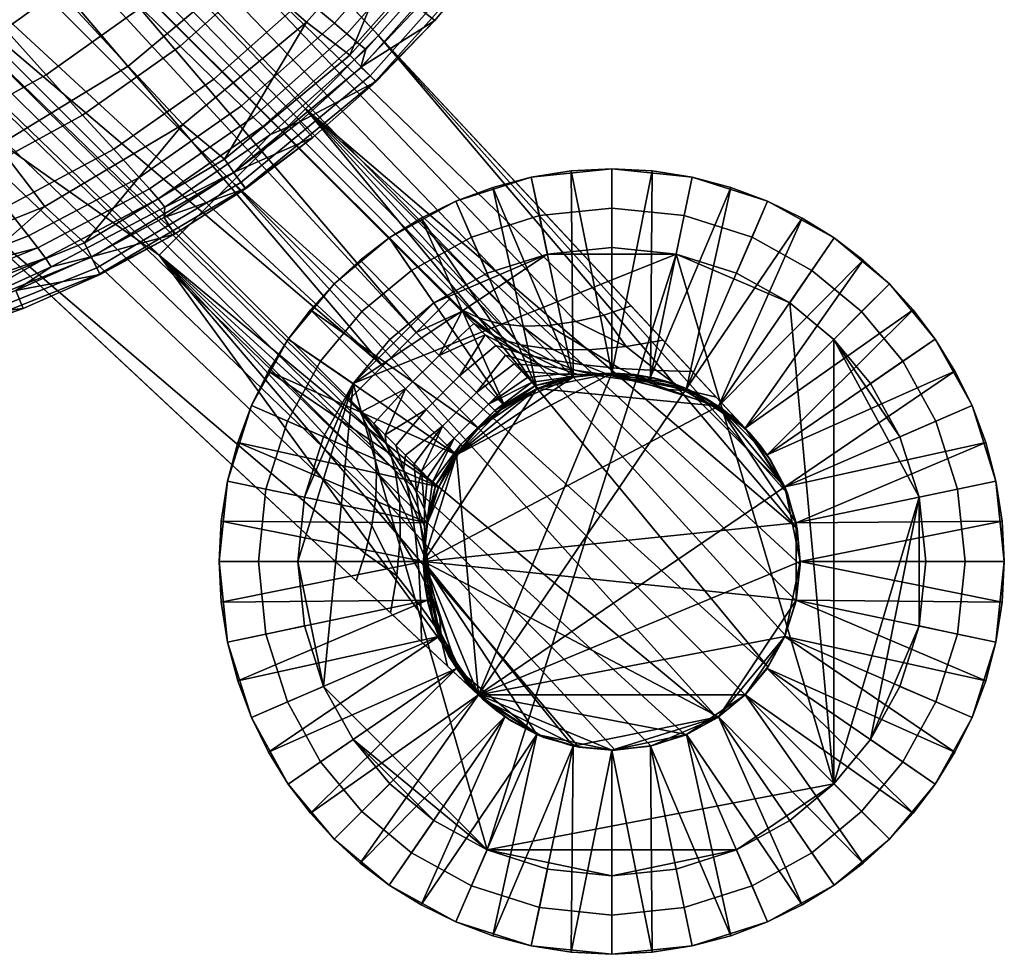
# Model space of a CAD drawing. Header units: millimetres. Extents: x -271 to 271, y -271 to 298.
# Tile 12 of 107: x 208 to 271, y -271 to -212. Entities that reach past the tile are written whole.
import ezdxf

# ---------------------------------------------------------------- set-up
doc = ezdxf.new("R2010")
doc.units = ezdxf.units.MM
doc.header["$MEASUREMENT"] = 0
for name, color, linetype in [('nozky', 250, 'Continuous'), ('podnoz', 7, 'Continuous'), ('sedak', 23, 'Continuous')]:
    doc.layers.add(name, color=color, linetype=linetype)

msp = doc.modelspace()

# ---------------------------------------------------------------- meshes
at = {"layer": 'nozky'}
mesh = msp.add_polyface(dxfattribs=at)
corners = [(225.474, -231.907, 5), (228.396, -228.396, 5), (230.163, -230.163, 2.5), (227.534, -233.324, 2.5), (223.129, -236.144, 5), (225.424, -237.137, 2.5), (221.604, -240.95, 5), (224.051, -241.463, 2.5), (221.073, -246.073, 5), (223.573, -246.073, 2.5), (270.542, -240.95, 5), (271.073, -246.073, 5), (268.573, -246.073, 2.5), (268.096, -241.463, 2.5), (269.017, -236.144, 5), (266.722, -237.137, 2.5), (266.672, -231.907, 5), (264.612, -233.324, 2.5), (263.751, -228.396, 5), (261.983, -230.163, 2.5), (260.239, -225.474, 5), (258.822, -227.534, 2.5), (256.002, -223.13, 5), (255.01, -225.424, 2.5), (251.196, -221.604, 5), (250.684, -224.051, 2.5), (246.073, -221.073, 5), (246.073, -223.573, 2.5), (240.95, -221.604, 5), (241.463, -224.051, 2.5), (236.144, -223.13, 5), (237.137, -225.424, 2.5), (231.907, -225.474, 5), (233.324, -227.534, 2.5), (229.594, -234.74), (231.931, -231.931), (226.498, -241.975), (227.718, -238.13), (226.073, -246.073), (265.649, -241.975), (266.073, -246.073), (262.553, -234.74), (264.428, -238.13), (257.406, -229.594), (260.215, -231.931), (250.171, -226.498), (254.017, -227.718), (241.975, -226.498), (246.073, -226.073), (234.74, -229.594), (238.129, -227.718), (229.594, -234.74), (227.718, -254.017), (226.073, -246.073), (226.498, -241.975), (227.718, -238.13), (231.931, -231.931), (234.74, -229.594), (260.215, -231.931), (264.428, -238.13), (265.649, -241.975), (266.073, -246.073), (265.649, -250.171), (262.553, -234.74), (241.975, -226.498), (246.073, -226.073), (250.171, -226.498), (238.129, -227.718), (260.215, -260.215), (257.406, -229.594), (254.017, -227.718), (238.129, -264.428)]
mesh.append_faces([[corners[k] for k in face] for face in [(0, 1, 2, 3), (4, 0, 3, 5), (6, 4, 5, 7), (8, 6, 7, 9), (10, 11, 12, 13), (14, 10, 13, 15), (16, 14, 15, 17), (18, 16, 17, 19), (20, 18, 19, 21), (22, 20, 21, 23), (24, 22, 23, 25), (26, 24, 25, 27), (28, 26, 27, 29), (30, 28, 29, 31), (32, 30, 31, 33), (1, 32, 33, 2), (34, 3, 2, 35), (36, 7, 5, 37), (37, 5, 3, 34), (38, 9, 7, 36), (39, 13, 12, 40), (41, 17, 15, 42), (42, 15, 13, 39), (43, 21, 19, 44), (45, 25, 23, 46), (46, 23, 21, 43), (47, 29, 27, 48), (49, 33, 31, 50), (35, 2, 33, 49), (50, 31, 29, 47), (48, 27, 25, 45), (44, 19, 17, 41), (51, 52, 53, 53), (51, 54, 55, 55), (53, 54, 51, 51), (56, 57, 51, 51), (58, 59, 60, 60), (61, 62, 60, 60), (59, 58, 63, 63), (64, 65, 66, 66), (64, 57, 67, 67), (51, 57, 64, 64), (68, 66, 69, 69), (69, 66, 70, 70), (64, 66, 51, 51), (68, 69, 58, 58), (68, 71, 66, 66)]])
mesh = msp.add_polyface(dxfattribs=at)
corners = [(221.604, -251.196, 5), (221.073, -246.073, 5), (223.573, -246.073, 2.5), (224.051, -250.684, 2.5), (223.129, -256.003, 5), (225.424, -255.01, 2.5), (225.474, -260.239, 5), (227.534, -258.822, 2.5), (228.396, -263.751, 5), (230.163, -261.983, 2.5), (231.907, -266.672, 5), (233.324, -264.612, 2.5), (236.144, -269.017, 5), (237.137, -266.722, 2.5), (240.95, -270.543, 5), (241.463, -268.096, 2.5), (246.073, -271.073, 5), (246.073, -268.573, 2.5), (251.196, -270.543, 5), (250.684, -268.096, 2.5), (256.002, -269.017, 5), (255.01, -266.722, 2.5), (260.239, -266.672, 5), (258.822, -264.612, 2.5), (263.751, -263.751, 5), (261.983, -261.983, 2.5), (266.672, -260.239, 5), (264.612, -258.822, 2.5), (269.017, -256.003, 5), (266.722, -255.01, 2.5), (270.542, -251.196, 5), (268.096, -250.684, 2.5), (271.073, -246.073, 5), (268.573, -246.073, 2.5), (226.498, -250.171), (226.073, -246.073), (229.594, -257.406), (227.718, -254.017), (234.74, -262.552), (231.931, -260.215), (241.975, -265.649), (238.129, -264.428), (250.171, -265.649), (246.073, -266.073), (257.406, -262.552), (254.017, -264.428), (262.553, -257.406), (260.215, -260.215), (265.649, -250.171), (264.428, -254.017), (266.073, -246.073), (234.74, -262.552), (229.594, -257.406), (238.129, -264.428), (231.931, -260.215), (246.073, -266.073), (241.975, -265.649), (229.594, -234.74), (250.171, -226.498), (254.017, -264.428), (250.171, -265.649), (260.215, -260.215), (227.718, -254.017), (226.498, -250.171), (226.073, -246.073), (257.406, -262.552), (262.553, -257.406), (265.649, -241.975), (265.649, -250.171), (264.428, -254.017), (260.215, -231.931)]
mesh.append_faces([[corners[k] for k in face] for face in [(0, 1, 2, 3), (4, 0, 3, 5), (6, 4, 5, 7), (8, 6, 7, 9), (10, 8, 9, 11), (12, 10, 11, 13), (14, 12, 13, 15), (16, 14, 15, 17), (18, 16, 17, 19), (20, 18, 19, 21), (22, 20, 21, 23), (24, 22, 23, 25), (26, 24, 25, 27), (28, 26, 27, 29), (30, 28, 29, 31), (32, 30, 31, 33), (34, 3, 2, 35), (36, 7, 5, 37), (37, 5, 3, 34), (38, 11, 9, 39), (40, 15, 13, 41), (41, 13, 11, 38), (42, 19, 17, 43), (44, 23, 21, 45), (45, 21, 19, 42), (43, 17, 15, 40), (39, 9, 7, 36), (46, 27, 25, 47), (48, 31, 29, 49), (49, 29, 27, 46), (50, 33, 31, 48), (47, 25, 23, 44), (51, 52, 53, 53), (54, 52, 51, 51), (55, 56, 53, 53), (57, 58, 53, 53), (59, 60, 55, 55), (59, 55, 53, 53), (59, 53, 61, 61), (62, 63, 64, 64), (62, 53, 52, 52), (53, 62, 57, 57), (65, 59, 61, 61), (66, 61, 67, 67), (66, 68, 69, 69), (68, 66, 67, 67), (70, 67, 61, 61)]])
at = {"layer": 'podnoz'}
mesh = msp.add_polyface(dxfattribs=at)
corners = [(223.129, -236.144, 5), (223.129, -236.144, 8.5), (224.214, -233.942, 8.5), (222.251, -238.49, 8.5), (203.75, -215.814, 48.504), (203.308, -217.635, 49.537), (175.824, -191.477, 57.621), (176.466, -189.585, 56.485), (203.987, -214.088, 47.218), (176.899, -187.791, 55.067), (204.009, -212.522, 45.722), (177.103, -186.163, 53.416), (203.817, -211.172, 44.074), (177.075, -184.76, 51.595), (174.058, -195.271, 58.972), (146.186, -169.256, 67.175), (148.347, -165.313, 65.711), (201.931, -221.287, 50.77), (230.8, -243.787, 41.458), (230.377, -245.563, 42.138), (231.043, -242.035, 40.531), (231.086, -240.376, 39.377), (176.39, -182.753, 47.743), (202.879, -209.243, 40.59), (230.924, -238.873, 38.035), (230.567, -237.578, 36.558), (229.368, -235.732, 33.437), (230.038, -236.526, 35.005), (202.879, -209.243, 40.59), (231.49, -233.611, 33.437), (229.368, -235.732, 33.437), (176.39, -182.753, 47.743), (182.753, -176.389, 47.743), (233.611, -231.49, 33.437), (209.243, -202.879, 40.59), (215.814, -203.75, 48.504), (189.585, -176.466, 56.485), (191.478, -175.824, 57.621), (217.635, -203.308, 49.537), (214.088, -203.987, 47.218), (187.791, -176.899, 55.067), (212.522, -204.009, 45.722), (186.164, -177.103, 53.416), (211.172, -203.817, 44.074), (184.76, -177.075, 51.595), (195.271, -174.058, 58.972), (221.287, -201.931, 50.77), (182.753, -176.389, 47.743), (209.243, -202.879, 40.59), (237.578, -230.567, 36.558), (236.526, -230.037, 35.005), (177.337, -198.332, 64.424), (174.058, -195.271, 58.972), (201.931, -221.287, 50.77), (146.186, -169.256, 67.175), (237.885, -254.846, 45.689), (195.271, -174.058, 58.972), (198.332, -177.337, 64.424), (231.227, -212.58, 53.519), (221.287, -201.931, 50.77), (187.834, -187.835, 66.9), (221.904, -221.904, 55.718), (226.565, -217.242, 55.168), (193.083, -182.586, 66.281), (182.586, -193.083, 66.281), (217.242, -226.565, 55.168), (198.332, -177.337, 64.424), (231.227, -212.58, 53.519), (177.337, -198.332, 64.424), (147.93, -159.601, 77.394), (142.094, -165.437, 75.33), (237.885, -254.846, 45.689)]
mesh.append_faces([[corners[k] for k in face] for face in [(0, 1, 2, 2), (0, 3, 1, 1), (4, 5, 6, 7), (8, 4, 7, 9), (10, 8, 9, 11), (12, 10, 11, 13), (14, 15, 16, 6), (6, 5, 17, 14), (5, 18, 19, 17), (4, 20, 18, 5), (20, 4, 8, 21), (22, 23, 12, 13), (24, 10, 12, 25), (10, 24, 21, 8), (23, 26, 27, 12), (27, 25, 12, 12), (28, 29, 30, 30), (29, 28, 31, 31), (32, 29, 31, 31), (33, 32, 34, 34), (29, 32, 33, 33), (35, 36, 37, 38), (39, 40, 36, 35), (41, 42, 40, 39), (43, 44, 42, 41), (37, 45, 46, 38), (47, 44, 43, 48), (48, 43, 49, 50), (51, 52, 53, 53), (54, 52, 51, 51), (55, 51, 53, 53), (56, 57, 58, 58), (58, 59, 56, 56), (60, 61, 62, 63), (64, 65, 61, 60), (66, 63, 62, 67), (68, 65, 64, 64), (69, 70, 68, 64), (71, 65, 68, 68)]])
mesh = msp.add_polyface(dxfattribs=at)
corners = [(228.396, -228.396, 5), (228.396, -228.396, 8.5), (230.055, -226.879, 8.5), (231.907, -225.474, 5), (231.907, -225.474, 8.5), (236.144, -223.13, 5), (233.942, -224.214, 8.5), (236.144, -223.13, 8.5), (225.474, -231.907, 5), (224.214, -233.942, 8.5), (225.474, -231.907, 8.5), (226.878, -230.055, 8.5), (223.129, -236.144, 5), (237.588, -237.588, 12), (228.396, -228.396, 8.5), (226.878, -230.055, 8.5), (236.186, -239.274, 12), (225.474, -231.907, 8.5), (235.06, -241.307, 12), (224.214, -233.942, 8.5), (223.129, -236.144, 8.5), (239.273, -236.186, 12), (233.942, -224.214, 8.5), (231.907, -225.474, 8.5), (230.055, -226.879, 8.5), (230.038, -236.526, 35.005), (229.368, -235.732, 33.437), (230.155, -236.519, 33.158), (236.526, -230.037, 35.005), (236.519, -230.155, 33.158), (235.732, -229.368, 33.437), (234.243, -236.385, 31.501), (232.944, -235.076, 32.734), (235.076, -232.944, 32.734), (236.385, -234.243, 31.501), (235.299, -237.452, 29.825), (237.452, -235.3, 29.825), (233.611, -231.49, 33.437), (235.732, -229.368, 33.437), (236.519, -230.155, 33.158), (231.49, -233.611, 33.437), (230.155, -236.519, 33.158), (229.368, -235.732, 33.437), (230.918, -237.282, 32.755), (231.646, -238.009, 32.23), (209.243, -202.879, 40.59), (217.635, -203.308, 49.537), (221.287, -201.931, 50.77), (247.302, -229.803, 42.567), (245.563, -230.377, 42.138), (214.088, -203.987, 47.218), (215.814, -203.75, 48.504), (242.035, -231.043, 40.531), (240.376, -231.086, 39.377), (243.787, -230.8, 41.458), (211.172, -203.817, 44.074), (212.522, -204.009, 45.722), (238.873, -230.924, 38.035), (237.578, -230.567, 36.558), (209.243, -202.879, 40.59), (247.302, -229.803, 42.567), (221.287, -201.931, 50.77), (231.227, -212.58, 53.519), (257.888, -243.97, 44.819), (231.227, -212.58, 53.519), (226.565, -217.242, 55.168)]
mesh.append_faces([[corners[k] for k in face] for face in [(0, 1, 2, 2), (3, 2, 4, 4), (5, 6, 7, 7), (3, 4, 6, 6), (3, 0, 2, 2), (5, 3, 6, 6), (8, 9, 10, 10), (0, 11, 1, 1), (11, 0, 8, 8), (9, 8, 12, 12), (11, 8, 10, 10), (13, 14, 15, 15), (16, 15, 17, 17), (18, 19, 20, 20), (19, 16, 17, 17), (21, 22, 23, 23), (21, 23, 24, 24), (21, 24, 14, 13), (13, 15, 16, 16), (25, 26, 27, 27), (28, 29, 30, 30), (31, 32, 33, 34), (35, 31, 34, 36), (37, 38, 39, 39), (37, 39, 33, 33), (33, 32, 40, 37), (40, 32, 41, 42), (32, 43, 41, 41), (43, 32, 44, 44), (32, 31, 44, 44), (45, 38, 37, 37), (46, 47, 48, 49), (50, 51, 52, 53), (54, 52, 51, 46), (55, 56, 57, 58), (53, 57, 56, 50), (59, 28, 30, 30), (60, 61, 62, 62), (63, 64, 65, 65)]])
mesh = msp.add_polyface(dxfattribs=at)
corners = [(236.144, -223.13, 5), (236.144, -223.13, 8.5), (238.49, -222.251, 8.5), (240.95, -221.604, 5), (240.95, -221.604, 8.5), (243.491, -221.207, 8.5), (246.073, -221.073, 5), (246.073, -234.073, 12), (246.073, -221.073, 8.5), (243.491, -221.207, 8.5), (243.614, -234.328, 12), (240.95, -221.604, 8.5), (238.49, -222.251, 8.5), (241.307, -235.06, 12), (236.144, -223.13, 8.5), (233.942, -224.214, 8.5), (239.273, -236.186, 12), (242.335, -232.577, 38.412), (244.607, -232.6, 39.853), (246.593, -233.781, 38.033), (244.294, -233.558, 36.651), (240.288, -232.274, 36.665), (242.14, -233.228, 35.052), (241.15, -233.025, 34.199), (243.738, -233.889, 32.946), (242.667, -233.75, 32.202), (239.383, -232.017, 35.714), (240.237, -232.802, 33.328), (241.652, -233.635, 31.453), (238.575, -231.698, 34.734), (246.986, -232.383, 40.91), (242.035, -231.043, 40.531), (243.787, -230.8, 41.458), (238.873, -230.924, 38.035), (240.376, -231.086, 39.377), (245.563, -230.377, 42.138), (239.304, -232.94, 30.835), (238.688, -232.323, 31.588), (237.578, -230.567, 36.558), (236.526, -230.037, 35.005), (238.009, -231.645, 32.23), (237.282, -230.918, 32.755), (236.519, -230.155, 33.158), (239.852, -233.488, 29.982), (237.282, -230.918, 32.755), (235.076, -232.944, 32.734), (236.519, -230.155, 33.158), (238.009, -231.645, 32.23), (236.385, -234.243, 31.501), (238.688, -232.323, 31.588), (217.635, -203.308, 49.537), (257.888, -243.97, 44.819), (257.265, -241.743, 44.962), (231.227, -212.58, 53.519), (254.846, -237.885, 45.689), (257.12, -250.76, 44.913), (257.812, -248.566, 44.838), (226.565, -217.242, 55.168)]
mesh.append_faces([[corners[k] for k in face] for face in [(0, 1, 2, 2), (3, 4, 5, 5), (3, 2, 4, 4), (6, 3, 5, 5), (0, 2, 3, 3), (7, 8, 9, 9), (10, 11, 12, 12), (13, 12, 14, 14), (11, 10, 9, 9), (7, 9, 10, 10), (10, 12, 13, 13), (13, 15, 16, 16), (15, 13, 14, 14), (17, 18, 19, 20), (21, 17, 20, 22), (23, 22, 24, 25), (26, 21, 22, 23), (27, 23, 25, 28), (29, 26, 23, 27), (30, 18, 31, 32), (33, 34, 17, 21), (34, 31, 18, 17), (35, 30, 32, 32), (27, 28, 36, 37), (38, 33, 21, 26), (39, 38, 26, 29), (29, 27, 40, 41), (37, 40, 27, 27), (39, 29, 42, 42), (42, 29, 41, 41), (43, 36, 28, 28), (44, 45, 46, 46), (47, 45, 44, 44), (48, 47, 49, 49), (45, 47, 48, 48), (32, 50, 35, 35), (51, 52, 53, 53), (52, 54, 53, 53), (55, 56, 57, 57)]])
mesh = msp.add_polyface(dxfattribs=at)
corners = [(246.073, -234.073, 12), (252.873, -236.186, 12), (250.839, -235.06, 12), (248.532, -234.328, 12), (241.307, -235.06, 12), (246.073, -221.073, 5), (243.491, -221.207, 8.5), (246.073, -221.073, 8.5), (251.196, -221.604, 5), (248.655, -221.207, 8.5), (251.196, -221.604, 8.5), (248.532, -234.328, 12), (253.657, -222.251, 8.5), (251.196, -221.604, 8.5), (246.073, -234.073, 12), (248.655, -221.207, 8.5), (246.073, -221.073, 8.5), (250.839, -235.06, 12), (248.309, -234.639, 35.68), (250.589, -235.103, 36.793), (251.895, -235.902, 34.036), (249.68, -235.115, 32.932), (246.593, -233.781, 38.033), (248.929, -233.907, 39.128), (244.607, -232.6, 39.853), (246.986, -232.383, 40.91), (247.341, -234.539, 31.727), (250.636, -235.186, 29.898), (248.288, -234.469, 28.801), (245.992, -234.229, 34.378), (244.294, -233.558, 36.651), (244.987, -234.21, 30.466), (245.846, -234.171, 27.722), (243.738, -233.889, 32.946), (252.076, -235.686, 27.234), (251.013, -235.139, 26.713), (249.896, -234.699, 26.208), (248.732, -234.372, 25.725), (251.186, -233.964, 39.894), (252.724, -235.612, 37.67), (249.341, -231.988, 41.554), (245.563, -230.377, 42.138), (247.302, -229.803, 42.567), (247.532, -234.163, 25.269), (246.304, -234.077, 24.843), (245.06, -234.12, 24.454), (244.63, -234.188, 27.205), (250.839, -235.06, 12), (246.073, -234.073, 12), (243.614, -234.328, 12), (247.302, -229.803, 42.567), (254.846, -237.885, 45.689), (249.341, -231.988, 41.554), (231.227, -212.58, 53.519)]
mesh.append_faces([[corners[k] for k in face] for face in [(0, 1, 2, 2), (2, 3, 0, 0), (0, 4, 1, 1), (5, 6, 7, 7), (8, 9, 10, 10), (5, 7, 9, 9), (8, 5, 9, 9), (11, 12, 13, 13), (14, 15, 16, 16), (15, 11, 13, 13), (17, 12, 11, 11), (11, 15, 14, 14), (18, 19, 20, 21), (22, 23, 19, 18), (24, 25, 23, 22), (26, 21, 27, 28), (29, 18, 21, 26), (30, 22, 18, 29), (31, 26, 28, 32), (33, 29, 26, 31), (27, 34, 35, 35), (28, 27, 35, 36), (36, 37, 28, 28), (38, 39, 19, 23), (40, 38, 23, 25), (41, 42, 40, 25), (43, 28, 37, 37), (32, 43, 44, 44), (44, 45, 46, 32), (32, 28, 43, 43), (36, 47, 37, 37), (48, 37, 47, 47), (36, 35, 47, 47), (49, 45, 48, 48), (48, 44, 43, 43), (45, 44, 48, 48), (37, 48, 43, 43), (50, 51, 52, 52), (53, 51, 50, 50)]])
mesh = msp.add_polyface(dxfattribs=at)
corners = [(252.873, -255.961, 12), (234.073, -246.073, 12), (243.614, -257.818, 12), (236.186, -239.274, 12), (241.307, -235.06, 12), (237.588, -237.588, 12), (252.873, -236.186, 12), (257.818, -248.532, 12), (254.559, -254.558, 12), (257.086, -250.839, 12), (257.818, -243.614, 12), (257.086, -241.307, 12), (255.961, -239.274, 12), (254.559, -237.588, 12), (246.073, -234.073, 12), (237.588, -254.558, 12), (236.186, -239.274, 12), (258.073, -246.073, 12), (257.086, -250.839, 12), (257.086, -241.307, 12), (250.839, -235.06, 12), (239.273, -236.186, 12), (243.614, -234.328, 12), (254.559, -237.588, 12), (254.559, -254.558, 12), (254.601, -237.622, 32.001), (254.846, -237.885, 28.881), (254.001, -237.066, 28.305), (236.451, -238.629, 25.552), (238.629, -236.451, 25.552), (237.588, -237.588, 23.156), (239.273, -236.186, 12), (236.186, -239.274, 12), (254.559, -237.588, 12), (253.076, -236.331, 27.767), (254.846, -237.885, 20.422), (237.885, -254.846, 45.689), (236.853, -253.882, 34.995), (237.623, -254.6, 32.001), (254.846, -237.885, 45.689), (253.882, -236.853, 34.995), (256.204, -239.642, 45.258), (255.563, -238.729, 45.456), (254.846, -237.885, 45.689), (254.559, -254.558, 45), (256.022, -252.782, 44.975), (221.904, -221.904, 55.718), (226.565, -217.242, 55.168), (257.812, -248.566, 44.838), (258.071, -246.28, 44.792), (257.888, -243.97, 44.819), (252.783, -256.022, 44.975), (217.242, -226.565, 55.168), (250.76, -257.12, 44.913), (248.566, -257.811, 44.838), (243.97, -257.888, 44.819), (246.28, -258.071, 44.792), (257.086, -241.307, 12), (254.559, -254.558, 45), (254.559, -254.558, 12), (256.022, -252.782, 44.975), (255.563, -238.729, 45.456)]
mesh.append_faces([[corners[k] for k in face] for face in [(0, 1, 2, 2), (3, 1, 4, 4), (3, 4, 5, 5), (4, 1, 6, 6), (0, 7, 1, 1), (8, 9, 0, 0), (9, 7, 0, 0), (1, 7, 10, 10), (11, 12, 6, 6), (12, 13, 6, 6), (10, 11, 6, 6), (1, 10, 6, 6), (14, 15, 16, 16), (15, 17, 18, 18), (15, 19, 17, 17), (20, 19, 15, 15), (21, 22, 16, 16), (20, 15, 14, 14), (20, 23, 19, 19), (15, 18, 24, 24), (25, 26, 27, 27), (28, 29, 30, 30), (31, 32, 30, 30), (33, 34, 35, 35), (27, 26, 35, 35), (36, 37, 38, 38), (39, 26, 25, 25), (39, 25, 40, 40), (41, 42, 43, 43), (44, 45, 46, 46), (47, 48, 49, 49), (47, 49, 50, 50), (46, 51, 44, 44), (52, 53, 51, 51), (53, 52, 54, 54), (52, 55, 56, 56), (57, 33, 35, 35), (58, 59, 60, 60), (26, 39, 61, 61)]])
mesh = msp.add_polyface(dxfattribs=at)
corners = [(241.307, -235.06, 12), (239.273, -236.186, 12), (237.588, -237.588, 12), (243.614, -234.328, 12), (246.073, -234.073, 12), (236.186, -239.274, 12), (243.614, -234.328, 12), (246.073, -234.073, 12), (242.14, -233.228, 35.052), (244.294, -233.558, 36.651), (245.992, -234.229, 34.378), (243.738, -233.889, 32.946), (243.839, -234.146, 29.833), (244.987, -234.21, 30.466), (245.846, -234.171, 27.722), (244.63, -234.188, 27.205), (242.667, -233.75, 32.202), (242.732, -234.148, 29.21), (243.442, -234.311, 26.713), (241.652, -233.635, 31.453), (241.011, -234.647, 26.958), (240.711, -234.347, 28.03), (245.06, -234.12, 24.454), (243.813, -234.292, 24.106), (242.584, -234.594, 23.805), (241.222, -234.858, 25.843), (241.389, -235.025, 23.557), (240.323, -233.959, 29.043), (239.852, -233.488, 29.982), (236.047, -238.213, 27.806), (235.299, -237.452, 29.825), (237.452, -235.3, 29.825), (238.213, -236.047, 27.806), (236.385, -234.243, 31.501), (238.688, -232.323, 31.588), (239.304, -232.94, 30.835), (239.852, -233.488, 29.982), (240.323, -233.959, 29.043), (240.711, -234.347, 28.03), (238.629, -236.451, 25.552), (240.024, -235.71, 23.337), (238.747, -236.569, 23.201), (237.588, -237.588, 23.156), (241.389, -235.025, 17.779), (239.273, -236.186, 12), (243.614, -234.328, 12), (256.022, -252.782, 44.975), (257.12, -250.76, 44.913), (226.565, -217.242, 55.168), (221.904, -221.904, 55.718)]
mesh.append_faces([[corners[k] for k in face] for face in [(0, 1, 2, 2), (3, 0, 4, 4), (5, 6, 7, 7), (8, 9, 10, 11), (12, 13, 14, 15), (16, 11, 13, 12), (17, 12, 15, 18), (19, 16, 12, 17), (17, 18, 20, 21), (18, 15, 22, 23), (18, 24, 25, 25), (25, 24, 26, 26), (25, 20, 18, 18), (21, 27, 17, 17), (23, 24, 18, 18), (19, 17, 27, 28), (29, 30, 31, 32), (31, 33, 34, 35), (36, 31, 35, 35), (32, 31, 36, 37), (20, 32, 38, 38), (37, 38, 32, 32), (39, 32, 20, 20), (40, 25, 26, 26), (41, 39, 40, 40), (25, 40, 39, 39), (42, 39, 41, 41), (20, 25, 39, 39), (41, 43, 44, 44), (43, 40, 26, 26), (43, 41, 40, 40), (41, 44, 42, 42), (43, 24, 45, 45), (44, 43, 45, 45), (43, 26, 24, 24), (45, 23, 22, 22), (45, 24, 23, 23), (46, 47, 48, 48), (48, 49, 46, 46)]])
mesh = msp.add_polyface(dxfattribs=at)
corners = [(221.604, -240.95, 5), (221.207, -243.491, 8.5), (221.604, -240.95, 8.5), (222.251, -238.49, 8.5), (221.073, -246.073, 5), (223.129, -236.144, 5), (221.073, -246.073, 8.5), (235.06, -241.307, 12), (223.129, -236.144, 8.5), (222.251, -238.49, 8.5), (234.328, -243.614, 12), (221.604, -240.95, 8.5), (221.207, -243.491, 8.5), (234.073, -246.073, 12), (221.073, -246.073, 8.5), (236.186, -239.274, 12), (224.214, -233.942, 8.5), (229.803, -247.302, 42.567), (201.931, -221.287, 50.77), (230.377, -245.563, 42.138), (232.577, -242.335, 38.412), (233.559, -244.294, 36.651), (233.781, -246.593, 38.033), (232.6, -244.607, 39.853), (233.229, -242.14, 35.052), (233.889, -243.738, 32.946), (234.229, -245.992, 34.378), (232.274, -240.288, 36.665), (233.025, -241.151, 34.199), (233.75, -242.667, 32.202), (232.017, -239.384, 35.714), (233.635, -241.652, 31.453), (234.147, -242.732, 29.21), (234.146, -243.839, 29.833), (232.802, -240.237, 33.328), (231.698, -238.575, 34.734), (232.383, -246.986, 40.91), (230.8, -243.787, 41.458), (231.043, -242.035, 40.531), (230.924, -238.873, 38.035), (231.086, -240.376, 39.377), (232.94, -239.304, 30.835), (233.488, -239.852, 29.982), (230.567, -237.578, 36.558), (230.038, -236.526, 35.005), (231.646, -238.009, 32.23), (232.324, -238.688, 31.588), (230.918, -237.282, 32.755), (230.155, -236.519, 33.158), (233.959, -240.323, 29.043), (234.243, -236.385, 31.501), (235.299, -237.452, 29.825), (232.94, -239.304, 30.835), (232.324, -238.688, 31.588), (231.646, -238.009, 32.23), (233.488, -239.852, 29.982), (201.931, -221.287, 50.77), (229.803, -247.302, 42.567), (237.885, -254.846, 45.689), (246.28, -258.071, 44.792), (248.566, -257.811, 44.838), (217.242, -226.565, 55.168)]
mesh.append_faces([[corners[k] for k in face] for face in [(0, 1, 2, 2), (0, 2, 3, 3), (0, 4, 1, 1), (5, 0, 3, 3), (1, 4, 6, 6), (7, 8, 9, 9), (10, 11, 12, 12), (13, 12, 14, 14), (11, 10, 9, 9), (15, 16, 7, 7), (7, 9, 10, 10), (10, 12, 13, 13), (17, 18, 19, 19), (20, 21, 22, 23), (24, 25, 26, 21), (27, 24, 21, 20), (28, 29, 25, 24), (30, 28, 24, 27), (31, 32, 33, 29), (34, 31, 29, 28), (35, 34, 28, 30), (36, 37, 38, 23), (39, 27, 20, 40), (40, 20, 23, 38), (19, 37, 36, 36), (34, 41, 42, 31), (43, 30, 27, 39), (44, 35, 30, 43), (35, 45, 46, 34), (41, 34, 46, 46), (45, 35, 47, 47), (44, 48, 35, 35), (48, 47, 35, 35), (42, 49, 31, 31), (50, 51, 52, 53), (50, 53, 54, 54), (52, 51, 55, 55), (56, 57, 58, 58), (59, 60, 61, 61)]])
mesh = msp.add_polyface(dxfattribs=at)
corners = [(236.186, -239.274, 12), (234.328, -243.614, 12), (234.073, -246.073, 12), (235.06, -241.307, 12), (234.073, -246.073, 12), (234.328, -243.614, 12), (236.186, -239.274, 12), (233.889, -243.738, 32.946), (234.21, -244.987, 30.466), (234.54, -247.341, 31.727), (234.229, -245.992, 34.378), (234.146, -243.839, 29.833), (234.188, -244.63, 27.205), (234.171, -245.846, 27.722), (233.75, -242.667, 32.202), (234.147, -242.732, 29.21), (234.312, -243.443, 26.713), (234.077, -246.304, 24.843), (234.12, -245.06, 24.454), (234.347, -240.711, 28.03), (234.647, -241.011, 26.958), (234.292, -243.814, 24.106), (234.858, -241.222, 25.843), (234.594, -242.584, 23.805), (235.025, -241.389, 23.557), (233.959, -240.323, 29.043), (233.635, -241.652, 31.453), (236.451, -238.629, 25.552), (236.047, -238.213, 27.806), (238.213, -236.047, 27.806), (238.629, -236.451, 25.552), (233.488, -239.852, 29.982), (235.299, -237.452, 29.825), (233.959, -240.323, 29.043), (234.347, -240.711, 28.03), (236.569, -238.747, 23.201), (237.588, -237.588, 23.156), (235.71, -240.024, 23.337), (236.186, -239.274, 12), (235.025, -241.389, 17.779), (234.328, -243.614, 12), (234.073, -246.073, 12), (221.904, -221.904, 55.718), (217.242, -226.565, 55.168), (252.783, -256.022, 44.975)]
mesh.append_faces([[corners[k] for k in face] for face in [(0, 1, 2, 2), (1, 0, 3, 3), (4, 5, 6, 6), (7, 8, 9, 10), (11, 12, 13, 8), (14, 11, 8, 7), (15, 16, 12, 11), (17, 13, 12, 18), (15, 19, 20, 16), (16, 21, 18, 12), (16, 22, 23, 23), (22, 24, 23, 23), (22, 16, 20, 20), (19, 15, 25, 25), (21, 16, 23, 23), (26, 25, 15, 15), (27, 28, 29, 30), (31, 32, 33, 33), (33, 32, 28, 28), (28, 34, 33, 33), (28, 20, 34, 34), (20, 28, 27, 27), (35, 27, 36, 36), (37, 27, 35, 35), (24, 22, 37, 37), (27, 37, 22, 22), (20, 27, 22, 22), (38, 35, 36, 36), (39, 35, 38, 38), (39, 37, 35, 35), (39, 24, 37, 37), (40, 39, 38, 38), (39, 40, 23, 23), (24, 39, 23, 23), (41, 18, 40, 40), (40, 21, 23, 23), (41, 17, 18, 18), (18, 21, 40, 40), (42, 43, 44, 44)]])
mesh = msp.add_polyface(dxfattribs=at)
corners = [(251.196, -221.604, 5), (251.196, -221.604, 8.5), (253.657, -222.251, 8.5), (256.002, -223.13, 5), (256.002, -223.13, 8.5), (258.204, -224.214, 8.5), (260.239, -225.474, 5), (260.239, -225.474, 8.5), (263.751, -228.396, 5), (262.091, -226.879, 8.5), (263.751, -228.396, 8.5), (265.268, -230.055, 8.5), (266.672, -231.907, 5), (266.672, -231.907, 8.5), (267.933, -233.942, 8.5), (269.017, -236.144, 5), (269.017, -236.144, 8.5), (255.961, -239.274, 12), (267.933, -233.942, 8.5), (266.672, -231.907, 8.5), (254.559, -237.588, 12), (265.268, -230.055, 8.5), (263.751, -228.396, 8.5), (257.086, -241.307, 12), (269.017, -236.144, 8.5), (252.873, -236.186, 12), (262.091, -226.879, 8.5), (260.239, -225.474, 8.5), (258.204, -224.214, 8.5), (250.839, -235.06, 12), (256.002, -223.13, 8.5), (253.657, -222.251, 8.5), (249.68, -235.115, 32.932), (251.895, -235.902, 34.036), (252.773, -236.266, 30.974), (250.636, -235.186, 29.898), (253.882, -236.853, 34.995), (254.601, -237.622, 32.001), (254.001, -237.066, 28.305), (253.076, -236.331, 27.767), (252.076, -235.686, 27.234), (250.589, -235.103, 36.793), (252.724, -235.612, 37.67), (250.839, -235.06, 12), (254.559, -237.588, 12), (251.013, -235.139, 26.713), (254.846, -237.885, 20.422), (254.846, -237.885, 45.689), (252.724, -235.612, 37.67), (251.186, -233.964, 39.894), (249.341, -231.988, 41.554)]
mesh.append_faces([[corners[k] for k in face] for face in [(0, 1, 2, 2), (3, 4, 5, 5), (6, 5, 7, 7), (8, 9, 10, 10), (8, 10, 11, 11), (6, 7, 9, 9), (12, 13, 14, 14), (15, 14, 16, 16), (12, 11, 13, 13), (3, 2, 4, 4), (6, 3, 5, 5), (8, 6, 9, 9), (15, 12, 14, 14), (8, 11, 12, 12), (0, 2, 3, 3), (17, 18, 19, 19), (20, 21, 22, 22), (21, 17, 19, 19), (18, 23, 24, 24), (17, 21, 20, 20), (25, 26, 27, 27), (25, 27, 28, 28), (29, 30, 31, 31), (30, 29, 28, 28), (25, 28, 29, 29), (20, 26, 25, 25), (26, 20, 22, 22), (32, 33, 34, 35), (34, 33, 36, 37), (37, 38, 34, 34), (34, 38, 39, 39), (35, 34, 39, 40), (33, 41, 42, 36), (43, 39, 44, 44), (43, 40, 39, 39), (43, 45, 40, 40), (38, 46, 39, 39), (47, 48, 49, 49), (47, 36, 48, 48), (49, 50, 47, 47)]])
mesh = msp.add_polyface(dxfattribs=at)
corners = [(235.06, -250.839, 12), (236.186, -252.873, 12), (234.073, -246.073, 12), (234.328, -248.532, 12), (241.307, -257.086, 12), (221.604, -251.196, 5), (221.604, -251.196, 8.5), (221.207, -248.655, 8.5), (221.073, -246.073, 5), (221.073, -246.073, 8.5), (234.328, -248.532, 12), (221.207, -248.655, 8.5), (221.604, -251.196, 8.5), (234.073, -246.073, 12), (221.073, -246.073, 8.5), (222.251, -253.657, 8.5), (235.06, -250.839, 12), (234.073, -246.073, 12), (237.588, -254.558, 12), (235.06, -250.839, 12), (236.186, -239.274, 12), (235.115, -249.68, 32.932), (235.187, -250.636, 29.898), (236.266, -252.773, 30.974), (235.901, -251.895, 34.036), (234.639, -248.309, 35.68), (235.103, -250.589, 36.793), (233.781, -246.593, 38.033), (233.907, -248.929, 39.128), (232.6, -244.607, 39.853), (232.383, -246.986, 40.91), (234.54, -247.341, 31.727), (234.469, -248.288, 28.801), (234.229, -245.992, 34.378), (233.559, -244.294, 36.651), (234.21, -244.987, 30.466), (234.171, -245.846, 27.722), (235.139, -251.013, 26.713), (235.686, -252.076, 27.234), (234.699, -249.896, 26.208), (234.372, -248.732, 25.725), (233.964, -251.186, 39.894), (235.612, -252.724, 37.67), (231.988, -249.341, 41.554), (230.377, -245.563, 42.138), (229.803, -247.302, 42.567), (234.163, -247.532, 25.269), (234.077, -246.304, 24.843), (234.073, -246.073, 12), (235.06, -250.839, 12), (236.332, -253.076, 27.767), (229.803, -247.302, 42.567), (231.988, -249.341, 41.554), (237.885, -254.846, 45.689), (233.964, -251.186, 39.894), (217.242, -226.565, 55.168), (237.885, -254.846, 45.689), (243.97, -257.888, 44.819)]
mesh.append_faces([[corners[k] for k in face] for face in [(0, 1, 2, 2), (0, 2, 3, 3), (1, 4, 2, 2), (5, 6, 7, 7), (8, 7, 9, 9), (7, 8, 5, 5), (10, 11, 12, 12), (11, 13, 14, 14), (13, 11, 10, 10), (10, 15, 16, 16), (17, 18, 19, 19), (17, 20, 18, 18), (21, 22, 23, 24), (25, 21, 24, 26), (27, 25, 26, 28), (29, 27, 28, 30), (31, 32, 22, 21), (33, 31, 21, 25), (34, 33, 25, 27), (35, 36, 32, 31), (22, 37, 38, 38), (32, 39, 37, 22), (39, 32, 40, 40), (41, 28, 26, 42), (43, 30, 28, 41), (44, 30, 43, 45), (46, 40, 32, 32), (36, 47, 46, 46), (36, 46, 32, 32), (48, 46, 47, 47), (46, 48, 40, 40), (49, 39, 40, 40), (37, 39, 49, 49), (49, 40, 48, 48), (49, 38, 37, 37), (50, 38, 49, 49), (51, 52, 53, 53), (54, 53, 52, 52), (55, 56, 57, 57)]])
mesh = msp.add_polyface(dxfattribs=at)
corners = [(255.961, -252.873, 12), (257.086, -250.839, 12), (254.559, -254.558, 12), (258.073, -246.073, 12), (257.818, -243.614, 12), (257.818, -248.532, 12), (270.542, -240.95, 5), (269.895, -238.49, 8.5), (270.542, -240.95, 8.5), (270.939, -243.491, 8.5), (269.017, -236.144, 5), (269.017, -236.144, 8.5), (271.073, -246.073, 5), (271.073, -246.073, 8.5), (270.939, -248.655, 8.5), (270.542, -251.196, 5), (270.542, -251.196, 8.5), (269.895, -253.657, 8.5), (269.017, -256.003, 5), (257.086, -250.839, 12), (269.017, -256.003, 8.5), (269.895, -253.657, 8.5), (257.818, -248.532, 12), (270.542, -251.196, 8.5), (258.073, -246.073, 12), (270.939, -248.655, 8.5), (271.073, -246.073, 8.5), (270.939, -243.491, 8.5), (257.818, -243.614, 12), (270.542, -240.95, 8.5), (269.895, -238.49, 8.5), (257.086, -241.307, 12), (269.017, -236.144, 8.5), (255.961, -252.873, 12), (267.933, -258.204, 8.5), (267.933, -233.942, 8.5), (255.961, -239.274, 12), (257.265, -241.743, 44.962), (256.204, -239.642, 45.258), (254.846, -237.885, 45.689), (258.073, -246.073, 12), (257.812, -248.566, 44.838), (257.086, -250.839, 12), (257.086, -241.307, 12), (257.888, -243.97, 44.819), (258.071, -246.28, 44.792), (256.204, -239.642, 45.258), (254.846, -237.885, 28.881), (254.846, -237.885, 20.422), (257.12, -250.76, 44.913), (256.022, -252.782, 44.975), (257.265, -241.743, 44.962), (255.563, -238.729, 45.456), (254.559, -254.558, 12)]
mesh.append_faces([[corners[k] for k in face] for face in [(0, 1, 2, 2), (3, 4, 5, 5), (6, 7, 8, 8), (6, 8, 9, 9), (10, 11, 7, 7), (6, 10, 7, 7), (12, 13, 14, 14), (15, 14, 16, 16), (15, 16, 17, 17), (15, 12, 14, 14), (18, 15, 17, 17), (9, 12, 6, 6), (13, 12, 9, 9), (19, 20, 21, 21), (22, 21, 23, 23), (24, 25, 26, 26), (24, 26, 27, 27), (25, 22, 23, 23), (28, 29, 30, 30), (31, 30, 32, 32), (29, 28, 27, 27), (33, 34, 19, 19), (22, 25, 24, 24), (24, 27, 28, 28), (31, 35, 36, 36), (28, 30, 31, 31), (19, 21, 22, 22), (37, 38, 39, 39), (40, 41, 42, 42), (40, 43, 44, 44), (45, 40, 44, 44), (45, 41, 40, 40), (46, 43, 47, 47), (43, 48, 47, 47), (49, 50, 42, 42), (41, 49, 42, 42), (43, 51, 44, 44), (47, 52, 46, 46), (46, 51, 43, 43), (42, 50, 53, 53)]])
mesh = msp.add_polyface(dxfattribs=at)
corners = [(241.307, -257.086, 12), (236.186, -252.873, 12), (237.588, -254.558, 12), (234.073, -246.073, 12), (243.614, -257.818, 12), (239.273, -255.961, 12), (246.073, -258.073, 12), (252.873, -255.961, 12), (246.073, -271.073, 5), (248.655, -270.939, 8.5), (246.073, -271.073, 8.5), (243.491, -270.939, 8.5), (240.95, -270.543, 5), (240.95, -270.543, 8.5), (238.49, -269.895, 8.5), (236.144, -269.017, 5), (243.614, -257.818, 12), (238.49, -269.895, 8.5), (240.95, -270.543, 8.5), (243.491, -270.939, 8.5), (241.307, -257.086, 12), (236.144, -269.017, 8.5), (246.073, -258.073, 12), (246.073, -271.073, 8.5), (248.655, -270.939, 8.5), (239.273, -255.961, 12), (233.942, -267.933, 8.5), (248.532, -257.818, 12), (246.073, -258.073, 12), (241.307, -257.086, 12), (237.588, -254.558, 12), (250.839, -257.086, 12), (254.559, -254.558, 12), (237.623, -254.6, 32.001), (237.066, -254.001, 28.305), (237.885, -254.846, 28.881), (237.885, -254.846, 20.422), (237.885, -254.846, 45.689), (237.885, -254.846, 45.689), (241.743, -257.265, 44.962), (243.97, -257.888, 44.819), (239.688, -256.233, 45.25), (238.751, -255.58, 45.451), (241.307, -257.086, 12), (237.588, -254.558, 12), (239.688, -256.233, 45.25), (246.073, -258.073, 12), (250.839, -257.086, 12), (248.566, -257.811, 44.838), (243.97, -257.888, 44.819), (241.743, -257.265, 44.962), (238.751, -255.58, 45.451), (246.28, -258.071, 44.792)]
mesh.append_faces([[corners[k] for k in face] for face in [(0, 1, 2, 2), (3, 0, 4, 4), (0, 2, 5, 5), (6, 7, 4, 4), (8, 9, 10, 10), (8, 10, 11, 11), (12, 13, 14, 14), (12, 11, 13, 13), (12, 8, 11, 11), (12, 14, 15, 15), (16, 17, 18, 18), (16, 18, 19, 19), (17, 20, 21, 21), (22, 23, 24, 24), (23, 22, 19, 19), (20, 17, 16, 16), (16, 19, 22, 22), (25, 26, 20, 20), (22, 24, 27, 27), (28, 29, 30, 30), (30, 31, 28, 28), (32, 31, 30, 30), (33, 34, 35, 35), (35, 34, 36, 36), (37, 33, 35, 35), (38, 39, 40, 40), (39, 38, 41, 41), (41, 38, 42, 42), (43, 36, 44, 44), (35, 36, 43, 43), (35, 43, 45, 45), (46, 47, 48, 48), (49, 43, 46, 46), (43, 50, 45, 45), (35, 51, 37, 37), (35, 45, 51, 51), (46, 52, 49, 49), (48, 52, 46, 46), (49, 50, 43, 43)]])
mesh = msp.add_polyface(dxfattribs=at)
corners = [(236.144, -269.017, 5), (238.49, -269.895, 8.5), (236.144, -269.017, 8.5), (231.907, -266.672, 5), (233.942, -267.933, 8.5), (231.907, -266.672, 8.5), (230.055, -265.268, 8.5), (228.396, -263.751, 5), (228.396, -263.751, 8.5), (226.878, -262.091, 8.5), (225.474, -260.239, 5), (225.474, -260.239, 8.5), (223.129, -256.003, 5), (224.214, -258.204, 8.5), (223.129, -256.003, 8.5), (222.251, -253.657, 8.5), (221.604, -251.196, 5), (221.604, -251.196, 8.5), (234.328, -248.532, 12), (221.604, -251.196, 8.5), (222.251, -253.657, 8.5), (235.06, -250.839, 12), (223.129, -256.003, 8.5), (224.214, -258.204, 8.5), (236.186, -252.873, 12), (225.474, -260.239, 8.5), (237.588, -254.558, 12), (226.878, -262.091, 8.5), (228.396, -263.751, 8.5), (230.055, -265.268, 8.5), (239.273, -255.961, 12), (231.907, -266.672, 8.5), (233.942, -267.933, 8.5), (241.307, -257.086, 12), (236.144, -269.017, 8.5), (236.266, -252.773, 30.974), (237.623, -254.6, 32.001), (236.853, -253.882, 34.995), (235.901, -251.895, 34.036), (237.066, -254.001, 28.305), (236.332, -253.076, 27.767), (235.187, -250.636, 29.898), (235.686, -252.076, 27.234), (235.612, -252.724, 37.67), (235.103, -250.589, 36.793), (237.588, -254.558, 12), (235.06, -250.839, 12), (237.885, -254.846, 20.422), (237.885, -254.846, 45.689), (233.964, -251.186, 39.894), (235.612, -252.724, 37.67)]
mesh.append_faces([[corners[k] for k in face] for face in [(0, 1, 2, 2), (3, 4, 5, 5), (3, 5, 6, 6), (7, 8, 9, 9), (10, 9, 11, 11), (7, 6, 8, 8), (12, 13, 14, 14), (12, 14, 15, 15), (16, 15, 17, 17), (10, 11, 13, 13), (0, 2, 4, 4), (3, 0, 4, 4), (7, 3, 6, 6), (12, 10, 13, 13), (16, 12, 15, 15), (7, 9, 10, 10), (18, 19, 20, 20), (21, 22, 23, 23), (24, 23, 25, 25), (26, 27, 28, 28), (26, 28, 29, 29), (27, 24, 25, 25), (30, 31, 32, 32), (33, 32, 34, 34), (31, 30, 29, 29), (22, 21, 20, 20), (24, 27, 26, 26), (26, 29, 30, 30), (21, 23, 24, 24), (35, 36, 37, 38), (36, 35, 39, 39), (35, 40, 39, 39), (41, 42, 40, 35), (38, 37, 43, 44), (45, 40, 46, 46), (45, 47, 40, 40), (40, 47, 39, 39), (48, 49, 50, 50), (48, 50, 37, 37)]])
mesh = msp.add_polyface(dxfattribs=at)
corners = [(252.873, -255.961, 12), (248.532, -257.818, 12), (250.839, -257.086, 12), (246.073, -258.073, 12), (269.017, -256.003, 5), (269.895, -253.657, 8.5), (269.017, -256.003, 8.5), (267.933, -258.204, 8.5), (266.672, -260.239, 5), (266.672, -260.239, 8.5), (265.268, -262.091, 8.5), (263.751, -263.751, 8.5), (263.751, -263.751, 5), (260.239, -266.672, 5), (262.091, -265.268, 8.5), (260.239, -266.672, 8.5), (258.204, -267.933, 8.5), (256.002, -269.017, 5), (256.002, -269.017, 8.5), (253.657, -269.895, 8.5), (251.196, -270.543, 5), (251.196, -270.543, 8.5), (248.655, -270.939, 8.5), (246.073, -271.073, 5), (248.532, -257.818, 12), (248.655, -270.939, 8.5), (251.196, -270.543, 8.5), (250.839, -257.086, 12), (253.657, -269.895, 8.5), (256.002, -269.017, 8.5), (258.204, -267.933, 8.5), (252.873, -255.961, 12), (260.239, -266.672, 8.5), (262.091, -265.268, 8.5), (254.559, -254.558, 12), (263.751, -263.751, 8.5), (255.961, -252.873, 12), (265.268, -262.091, 8.5), (266.672, -260.239, 8.5), (267.933, -258.204, 8.5), (269.017, -256.003, 8.5), (257.086, -250.839, 12), (254.559, -254.558, 12), (252.783, -256.022, 44.975), (250.839, -257.086, 12), (248.566, -257.811, 44.838), (250.76, -257.12, 44.913), (254.559, -254.558, 45)]
mesh.append_faces([[corners[k] for k in face] for face in [(0, 1, 2, 2), (0, 3, 1, 1), (4, 5, 6, 6), (4, 6, 7, 7), (8, 9, 10, 10), (11, 12, 10, 10), (8, 10, 12, 12), (7, 8, 4, 4), (9, 8, 7, 7), (13, 14, 15, 15), (13, 15, 16, 16), (17, 18, 19, 19), (20, 19, 21, 21), (17, 16, 18, 18), (20, 21, 22, 22), (13, 12, 14, 14), (17, 13, 16, 16), (23, 20, 22, 22), (17, 19, 20, 20), (11, 14, 12, 12), (24, 25, 26, 26), (27, 28, 29, 29), (27, 29, 30, 30), (28, 24, 26, 26), (31, 32, 33, 33), (34, 33, 35, 35), (36, 37, 38, 38), (36, 38, 39, 39), (37, 34, 35, 35), (32, 31, 30, 30), (40, 41, 39, 39), (24, 28, 27, 27), (27, 30, 31, 31), (34, 37, 36, 36), (31, 33, 34, 34), (42, 43, 44, 44), (45, 44, 46, 46), (43, 46, 44, 44), (43, 42, 47, 47)]])
at = {"layer": 'sedak'}
mesh = msp.add_polyface(dxfattribs=at)
corners = [(222.455, -221.933, 400.401), (222.006, -221.31, 399.055), (230.135, -214.589, 399.111), (230.687, -215.147, 400.433), (222.729, -222.304, 401.914), (231.025, -215.482, 401.928), (221.402, -220.455, 398.025), (229.397, -213.828, 398.116), (231.062, -215.511, 403.451), (227.042, -219.083, 403.452), (222.758, -222.334, 403.453), (218.233, -225.241, 403.453), (213.479, -227.763, 401.897), (223.842, -218.379, 416.507), (224.345, -218.876, 413.955), (230.421, -213.484, 414.137), (229.864, -213.028, 416.711), (222.501, -217.07, 421.183), (223.227, -217.776, 418.914), (229.191, -212.469, 419.138), (228.407, -211.809, 421.427), (218.59, -213.261, 429.038), (220.74, -215.357, 425.341), (226.517, -210.197, 425.616), (224.22, -208.214, 429.338), (231.649, -204.399, 425.88), (229.232, -202.556, 429.63), (218.525, -203.233, 435.597), (221.547, -205.885, 432.648), (226.422, -200.384, 432.963), (223.246, -197.909, 435.93), (216.081, -210.804, 432.331), (217.179, -222.99, 416.306), (217.62, -223.52, 413.784), (215.971, -221.614, 420.934), (216.627, -222.354, 418.687), (214.358, -219.827, 425.058), (230.088, -214.591, 411.386), (226.166, -218.108, 411.283), (217.56, -224.174, 411.106), (221.982, -221.31, 411.189), (221.726, -195.521, 388.13), (229.18, -200.994, 393.115), (222.732, -208.297, 392.882), (215.894, -202.185, 387.759), (226.639, -211.731, 395.985), (218.752, -218.245, 395.808), (215.276, -214.54, 392.606), (233.437, -204.076, 396.123)]
mesh.append_faces([[corners[k] for k in face] for face in [(0, 1, 2, 3), (4, 0, 3, 5), (6, 7, 2, 1), (5, 8, 9, 4), (4, 10, 11, 12), (10, 4, 9, 9), (13, 14, 15, 16), (17, 18, 19, 20), (18, 13, 16, 19), (21, 22, 23, 24), (24, 23, 25, 26), (22, 17, 20, 23), (27, 28, 29, 30), (28, 24, 26, 29), (31, 21, 24, 28), (32, 33, 14, 13), (34, 35, 18, 17), (35, 32, 13, 18), (36, 34, 17, 22), (37, 15, 14, 38), (33, 39, 40, 40), (14, 40, 38, 38), (40, 14, 33, 33), (39, 11, 10, 10), (40, 10, 9, 9), (10, 40, 39, 39), (40, 9, 38, 38), (41, 42, 43, 44), (6, 45, 7, 7), (45, 6, 46, 46), (45, 46, 47, 43), (43, 42, 48, 45)]])
mesh = msp.add_polyface(dxfattribs=at)
corners = [(213.244, -208.007, 435.27), (216.081, -210.804, 432.331), (221.547, -205.885, 432.648), (218.525, -203.233, 435.597), (210.11, -204.896, 437.902), (215.186, -200.285, 438.231), (205.694, -221.282, 428.44), (207.49, -223.511, 424.777), (214.358, -219.827, 425.058), (212.376, -217.648, 428.735), (220.74, -215.357, 425.341), (218.59, -213.261, 429.038), (201.195, -215.698, 434.675), (203.585, -218.672, 431.724), (210.058, -215.096, 432.018), (207.433, -212.19, 434.958), (195.699, -208.742, 439.747), (198.557, -212.38, 437.337), (204.535, -208.954, 437.599), (201.393, -205.411, 439.985), (206.71, -201.495, 440.273), (198.037, -201.589, 442.153), (203.071, -197.83, 442.42), (192.652, -204.809, 441.943), (198.634, -224.113, 428.16), (187.745, -220.888, 434.24), (183.467, -213.787, 439.456), (178.627, -205.412, 443.807), (189.444, -200.608, 443.957), (193.661, -216.036, 386.287), (176.545, -212.833, 379.99), (189.312, -208.612, 381.193), (201.701, -212.557, 386.827), (206.982, -219.577, 392.296), (198.045, -223.294, 391.956), (196.453, -205.391, 381.875), (187.15, -204.838, 378.861), (191.238, -198.08, 377.44), (184.997, -201.021, 376.674), (209.169, -207.907, 387.321), (215.276, -214.54, 392.606), (203.092, -201.149, 382.499), (215.894, -202.185, 387.759), (222.732, -208.297, 392.882), (209.082, -195.971, 383.052), (218.752, -218.245, 395.808), (209.967, -223.461, 395.599)]
mesh.append_faces([[corners[k] for k in face] for face in [(0, 1, 2, 3), (4, 0, 3, 5), (6, 7, 8, 9), (9, 8, 10, 11), (12, 13, 14, 15), (15, 14, 1, 0), (14, 9, 11, 1), (13, 6, 9, 14), (16, 17, 18, 19), (19, 18, 4, 20), (18, 15, 0, 4), (17, 12, 15, 18), (21, 19, 20, 22), (23, 16, 19, 21), (13, 24, 6, 6), (25, 13, 12, 12), (13, 25, 24, 24), (17, 25, 12, 12), (26, 17, 16, 16), (25, 17, 26, 26), (23, 26, 16, 16), (27, 23, 28, 28), (29, 30, 31, 31), (32, 33, 34, 29), (35, 32, 29, 31), (36, 35, 31, 31), (37, 36, 38, 38), (35, 36, 37, 37), (39, 40, 33, 32), (41, 39, 32, 35), (42, 43, 40, 39), (44, 42, 39, 41), (45, 46, 33, 40)]])
mesh = msp.add_polyface(dxfattribs=at)
corners = [(237.781, -207.179, 400.456), (237.143, -206.705, 399.152), (242.856, -197.838, 399.176), (243.563, -198.212, 400.47), (238.173, -207.464, 401.939), (243.996, -198.438, 401.944), (230.687, -215.147, 400.433), (230.135, -214.589, 399.111), (231.025, -215.482, 401.928), (229.397, -213.828, 398.116), (236.29, -206.06, 398.182), (241.911, -197.329, 398.222), (244.042, -198.458, 403.448), (241.304, -203.086, 403.449), (238.216, -207.49, 403.449), (234.795, -211.639, 403.45), (231.062, -215.511, 403.451), (235.201, -206.996, 416.916), (235.804, -207.4, 414.328), (240.264, -200.958, 414.519), (239.627, -200.61, 417.111), (233.647, -205.887, 421.661), (234.481, -206.49, 419.358), (238.871, -200.164, 419.56), (238.001, -199.624, 421.873), (231.649, -204.399, 425.88), (235.923, -198.274, 426.117), (229.864, -213.028, 416.711), (230.421, -213.484, 414.137), (228.407, -211.809, 421.427), (229.191, -212.469, 419.138), (226.517, -210.197, 425.616), (240.057, -202.367, 411.743), (237.056, -206.697, 411.616), (233.726, -210.779, 411.497), (230.088, -214.591, 411.386), (226.166, -218.108, 411.283), (227.042, -219.083, 403.452), (233.437, -204.076, 396.123), (226.639, -211.731, 395.985)]
mesh.append_faces([[corners[k] for k in face] for face in [(0, 1, 2, 3), (4, 0, 3, 5), (6, 7, 1, 0), (8, 6, 0, 4), (9, 10, 1, 7), (11, 2, 1, 10), (5, 12, 13, 4), (4, 14, 15, 8), (4, 13, 14, 14), (8, 15, 16, 16), (17, 18, 19, 20), (21, 22, 23, 24), (22, 17, 20, 23), (25, 21, 24, 26), (27, 28, 18, 17), (29, 30, 22, 21), (30, 27, 17, 22), (31, 29, 21, 25), (32, 19, 18, 33), (18, 34, 33, 33), (28, 35, 34, 18), (13, 12, 32, 32), (32, 33, 13, 13), (34, 15, 14, 14), (36, 37, 16, 16), (35, 16, 15, 15), (16, 35, 36, 36), (14, 33, 34, 34), (15, 34, 35, 35), (13, 33, 14, 14), (10, 9, 38, 38), (38, 11, 10, 10), (9, 39, 38, 38)]])
mesh = msp.add_polyface(dxfattribs=at)
corners = [(213.278, -227.37, 400.362), (212.944, -226.705, 398.986), (222.006, -221.31, 399.055), (222.455, -221.933, 400.401), (213.479, -227.763, 401.897), (222.729, -222.304, 401.914), (203.377, -231.334, 400.317), (203.167, -230.652, 398.907), (203.499, -231.73, 401.876), (212.491, -225.785, 397.912), (221.402, -220.455, 398.025), (202.873, -229.7, 397.78), (213.497, -227.789, 403.454), (208.578, -229.963, 403.454), (218.233, -225.241, 403.453), (203.504, -231.747, 403.454), (210.002, -226.76, 416.112), (210.379, -227.311, 413.628), (217.62, -223.52, 413.784), (217.179, -222.99, 416.306), (208.938, -225.341, 420.686), (209.521, -226.103, 418.463), (216.627, -222.354, 418.687), (215.971, -221.614, 420.934), (207.49, -223.511, 424.777), (214.358, -219.827, 425.058), (201.505, -228.196, 420.442), (194.6, -232.035, 415.766), (200.23, -226.354, 424.503), (217.56, -224.174, 411.106), (212.927, -226.684, 411.032), (208.112, -228.825, 410.97), (203.145, -230.582, 410.918), (218.752, -218.245, 395.808), (209.967, -223.461, 395.599), (200.502, -227.266, 395.365), (198.045, -223.294, 391.956), (206.982, -219.577, 392.296)]
mesh.append_faces([[corners[k] for k in face] for face in [(0, 1, 2, 3), (4, 0, 3, 5), (6, 7, 1, 0), (8, 6, 0, 4), (9, 10, 2, 1), (11, 9, 1, 7), (4, 12, 13, 8), (12, 4, 14, 14), (15, 8, 13, 13), (16, 17, 18, 19), (20, 21, 22, 23), (21, 16, 19, 22), (24, 20, 23, 25), (26, 21, 20, 20), (21, 27, 16, 16), (26, 27, 21, 21), (28, 26, 20, 24), (29, 18, 17, 30), (17, 31, 30, 30), (17, 32, 31, 31), (16, 32, 17, 17), (27, 32, 16, 16), (32, 15, 13, 13), (31, 13, 12, 12), (30, 12, 14, 14), (13, 31, 32, 32), (14, 29, 30, 30), (12, 30, 31, 31), (33, 10, 9, 9), (11, 34, 9, 9), (34, 35, 36, 37), (34, 11, 35, 35), (34, 33, 9, 9)]])

doc.saveas('drawing.dxf')
